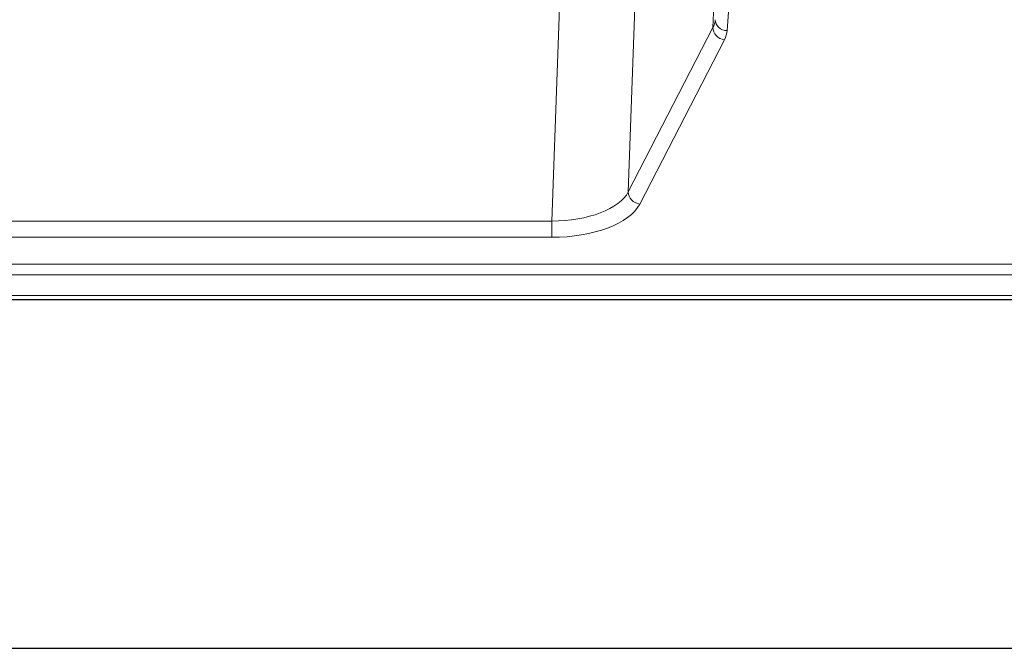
# Model space of a CAD drawing. Header units: inches. Extents: x 0 to 23760, y -13 to 16800.
# Tile 199 of 217: x 19565 to 19815, y 13694 to 13853. Entities that reach past the tile are written whole.
import ezdxf

# ---------------------------------------------------------------- set-up
doc = ezdxf.new("R2010")
doc.units = ezdxf.units.IN
doc.layers.add('254', color=7, linetype='Continuous', true_color=0xffffff)

msp = doc.modelspace()

# ---------------------------------------------------------------- linework, layer by layer
at = {"layer": '254', "color": 110, "linetype": 'Continuous', "lineweight": 13}
for p, q in [((19741.136, 13851.109), (19744.604, 13938.32)), ((19723.087, 13903.635), (19719.651, 13809.495)), ((19700.243, 13802.091), (19703.716, 13897.266)), ((19745.912, 13866.501), (19744.718, 13850.353)), ((19719.651, 13809.495), (19741.136, 13851.109)), ((19744.045, 13848.046), (19722.56, 13806.432)), ((19493.033, 13802.091), (19700.243, 13802.091)), ((19700.243, 13802.091), (19700.243, 13797.99)), ((19700.243, 13797.99), (19493.033, 13797.99)), ((19318.638, 13791.229), (19875.638, 13791.229)), ((19318.638, 13788.495), (19875.638, 13788.495)), ((19318.638, 13783.247), (19875.638, 13783.247))]:
    msp.add_line(p, q, dxfattribs=at)
at = {"layer": '254', "color": 2, "linetype": 'Continuous', "lineweight": 25}
for p, q in [((19318.638, 13782.232), (19875.638, 13782.232)), ((18703.138, 13693.882), (20078.138, 13693.882))]:
    msp.add_line(p, q, dxfattribs=at)
at = {"layer": '254', "color": 110, "linetype": 'Continuous', "lineweight": 13}
for centre, major_axis, ratio, start_param, end_param in [((19721.719, 13853.375), (20.016, 0.121), 0.4848834, 6.0350943, 6.2444185), ((19744.718, 13852.977), (2.992, -0.221), 0.8740585, 3.1714428, 4.7769181), ((19744.045, 13850.67), (2.666, -1.376), 0.8484453, 3.5215353, 5.1252561), ((19721.719, 13850.751), (23.014, 0.002), 0.4845187, 6.038018, 6.2473422), ((19700.236, 13811.765), (20.013, 0.104), 0.483363, 4.7101919, 6.0355739), ((19722.56, 13809.056), (2.666, -1.376), 0.8484453, 3.5215353, 5.1252561), ((19700.236, 13809.141), (-23.012, 0.004), 0.4845836, 1.5711584, 2.8965404)]:
    msp.add_ellipse(centre, major_axis=major_axis, ratio=ratio, start_param=start_param, end_param=end_param, dxfattribs=at)

doc.saveas('drawing.dxf')
